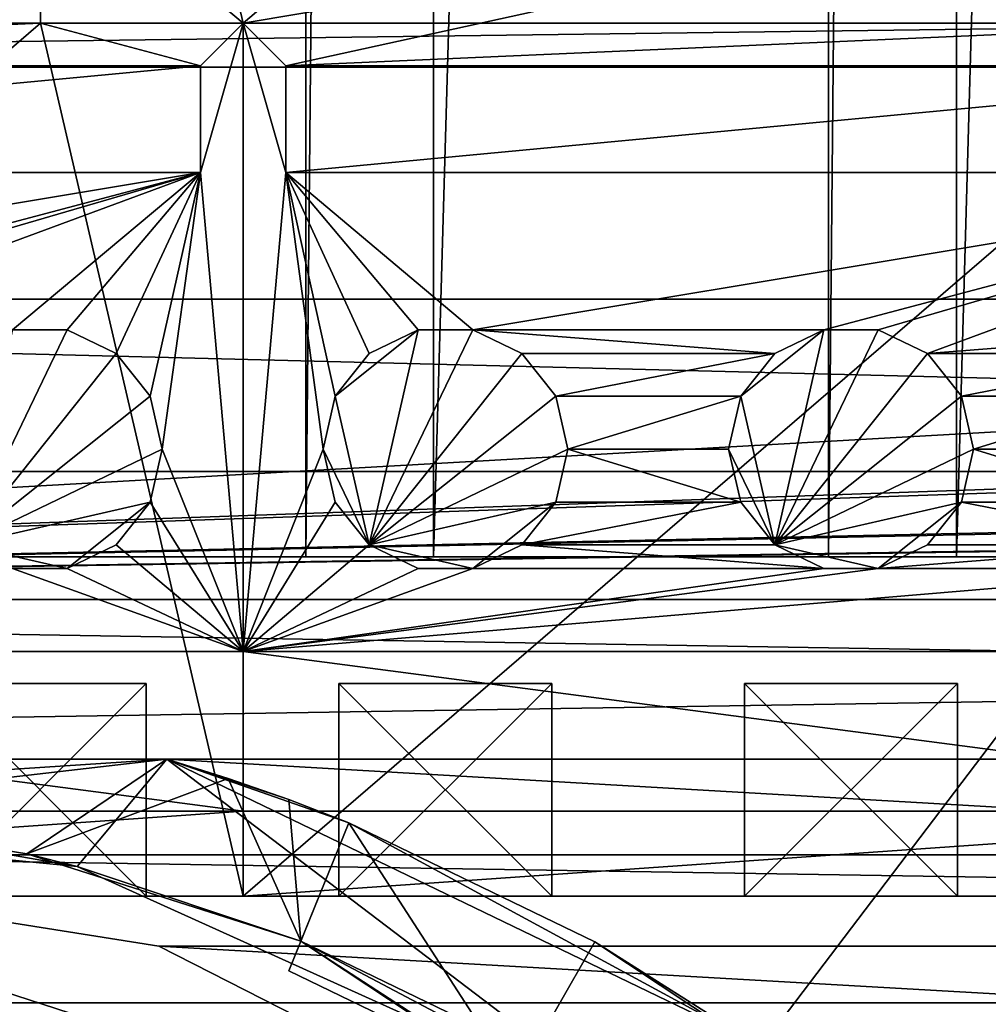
# Model space of a CAD drawing. Extents: x -3 to 104, y -79 to 161.
# Tile 34 of 203: x 25 to 34, y -4 to 5. Entities that reach past the tile are written whole.
import ezdxf

# ---------------------------------------------------------------- set-up
doc = ezdxf.new("R2010")
doc.units = 0
doc.header["$MEASUREMENT"] = 0

msp = doc.modelspace()

# ---------------------------------------------------------------- linework, layer by layer
for points in [[(27.440001, 130, -10.3), (23.73, 0, -10.3), (23.73, 130, -10.3)], [(27.440001, 0, -10.3), (23.73, 0, -10.3), (27.440001, 130, -10.3)], [(27.440001, 0, -71.599998), (27.440001, 130, -71.599998), (28.639999, 130, -71.599998)], [(28.639999, 0, -71.599998), (27.440001, 0, -71.599998), (28.639999, 130, -71.599998)], [(27.440001, 130, -71.599998), (27.440001, 0, -10.3), (27.440001, 130, -10.3)], [(27.440001, 0, -71.599998), (27.440001, 0, -10.3), (27.440001, 130, -71.599998)], [(32.349998, 130, -10.3), (28.639999, 0, -10.3), (28.639999, 130, -10.3)], [(32.349998, 0, -10.3), (28.639999, 0, -10.3), (32.349998, 130, -10.3)], [(28.639999, 130, -10.3), (28.639999, 0, -71.599998), (28.639999, 130, -71.599998)], [(28.639999, 0, -10.3), (28.639999, 0, -71.599998), (28.639999, 130, -10.3)], [(32.349998, 0, -71.599998), (32.349998, 130, -71.599998), (33.549999, 130, -71.599998)], [(33.549999, 0, -71.599998), (32.349998, 0, -71.599998), (33.549999, 130, -71.599998)], [(32.349998, 130, -71.599998), (32.349998, 0, -10.3), (32.349998, 130, -10.3)], [(32.349998, 0, -71.599998), (32.349998, 0, -10.3), (32.349998, 130, -71.599998)], [(37.259998, 130, -10.3), (33.549999, 0, -10.3), (33.549999, 130, -10.3)], [(37.259998, 0, -10.3), (33.549999, 0, -10.3), (37.259998, 130, -10.3)], [(33.549999, 130, -10.3), (33.549999, 0, -71.599998), (33.549999, 130, -71.599998)], [(33.549999, 0, -10.3), (33.549999, 0, -71.599998), (33.549999, 130, -10.3)], [(38.599998, 32, -74.699997), (38.599998, 0.8, -74.699997), (18.799999, 32, -74.699997)], [(38.599998, 0.8, -74.699997), (18.799999, 0.8, -74.699997), (18.799999, 32, -74.699997)], [(4.8316, 4.4876), (35.717602, 20.393299), (4.3599, 5.0791)], [(4.8316, 4.4876), (36.411301, 19.523399), (35.717602, 20.393299)], [(4.5864, -4.1887, 55.700001), (77.586403, -4.1887, 55.700001), (10.1631, 20.052, 55.700001)], [(77.586403, -4.1887, 54.099998), (4.5864, -4.1887, 54.099998), (10.1631, 20.052, 54.099998)], [(10.1631, 20.052, 55.700001), (77.586403, -4.1887, 55.700001), (72.509804, 20.052, 55.700001)], [(77.586403, -4.1887, 54.099998), (10.1631, 20.052, 54.099998), (72.509804, 20.052, 54.099998)], [(5, 3.75), (36.411301, 19.523399), (4.8316, 4.4876)], [(5, 3.75), (37.4137, 19.040701), (36.411301, 19.523399)], [(60.471001, 19.228001, 17.299999), (2.3, -43.349998, 17.299999), (15.471, 19.228001, 17.299999)], [(60.471001, 19.228001, 17.299999), (98.300003, -43.349998, 17.299999), (2.3, -43.349998, 17.299999)], [(4.3599, 2.4209), (38.526299, 19.040701), (4.8316, 3.0124)], [(4.3599, 2.4209), (96.240097, 2.4209), (38.526299, 19.040701)], [(4.8316, 3.0124), (37.4137, 19.040701), (5, 3.75)], [(4.8316, 3.0124), (38.526299, 19.040701), (37.4137, 19.040701)], [(2.3, -43.349998, 18.9), (45.495899, 13.5513, 18.9), (22.6359, 13.5513, 18.9)], [(34.91, -61.897999, 18.9), (45.495899, 13.5513, 18.9), (2.3, -43.349998, 18.9)], [(24.9464, 13.1113, 55.700001), (15.4214, 5.0113, 55.700001), (13.5164, 13.1113, 55.700001)], [(24.9464, 5.0113, 55.700001), (15.4214, 5.0113, 55.700001), (24.9464, 13.1113, 55.700001)], [(24.9464, 6.6113, 64.199997), (24.9464, 5.0113, 55.700001), (24.9464, 13.1113, 55.700001)], [(36.3764, 13.1113, 55.700001), (26.8514, 5.0113, 55.700001), (24.9464, 13.1113, 55.700001)], [(26.8514, 5.0113, 55.700001), (24.9464, 5.0113, 55.700001), (24.9464, 13.1113, 55.700001)], [(24.9464, 5.0113, 55.700001), (24.9464, 6.6113, 64.199997), (24.9464, 13.1113, 55.700001)], [(36.3764, 5.0113, 55.700001), (26.8514, 5.0113, 55.700001), (36.3764, 13.1113, 55.700001)], [(13.5164, 6.6113, 64.199997), (15.4214, 5.0113, 64.199997), (24.9464, 6.6113, 64.199997)], [(15.8214, 4.6113, 64.199997), (24.9464, 6.6113, 64.199997), (15.4214, 5.0113, 64.199997)], [(15.8214, 4.6113, 64.199997), (24.9464, 5.0113, 64.199997), (24.9464, 6.6113, 64.199997)], [(24.9464, 5.0113, 64.199997), (24.9464, 5.0113, 55.700001), (24.9464, 6.6113, 64.199997)], [(24.9464, 6.6113, 64.199997), (26.8514, 5.0113, 64.199997), (36.3764, 6.6113, 64.199997)], [(24.9464, 5.0113, 64.199997), (26.8514, 5.0113, 64.199997), (24.9464, 6.6113, 64.199997)], [(24.9464, 5.0113, 64.199997), (24.9464, 6.6113, 64.199997), (24.9464, 5.0113, 55.700001)], [(27.2514, 4.6113, 64.199997), (36.3764, 6.6113, 64.199997), (26.8514, 5.0113, 64.199997)], [(27.2514, 4.6113, 64.199997), (36.3764, 5.0113, 64.199997), (36.3764, 6.6113, 64.199997)], [(6.05, 4.6, -72.699997), (94.778397, 5.7481, -72.699997), (5.8216, 5.7481, -72.699997)], [(6.05, 4.6, -72.699997), (94.550003, 4.6, -72.699997), (94.778397, 5.7481, -72.699997)], [(26.8514, -3.1887, 55.700001), (15.4214, -3.1887, 55.700001), (24.9464, 5.0113, 55.700001)], [(24.9464, 5.0113, 55.700001), (15.4214, -3.1887, 55.700001), (15.4214, 5.0113, 55.700001)], [(15.8214, 4.6113, 64.199997), (26.451401, 4.6113, 64.199997), (24.9464, 5.0113, 64.199997)], [(24.9464, 5.0113, 64.199997), (26.451401, 4.6113, 64.199997), (26.8514, 5.0113, 64.199997)], [(26.8514, 5.0113, 55.700001), (26.8514, -3.1887, 55.700001), (24.9464, 5.0113, 55.700001)], [(24.9464, 5.0113, 55.700001), (24.9464, 5.0113, 64.199997), (26.8514, 5.0113, 55.700001)], [(26.8514, 5.0113, 55.700001), (24.9464, 5.0113, 64.199997), (26.8514, 5.0113, 64.199997)], [(24.9464, 5.0113, 64.199997), (24.9464, 5.0113, 55.700001), (26.8514, 5.0113, 64.199997)], [(26.8514, 5.0113, 64.199997), (24.9464, 5.0113, 55.700001), (26.8514, 5.0113, 55.700001)], [(26.451401, 3.6113, 64.199997), (26.8514, 5.0113, 64.199997), (26.451401, 4.6113, 64.199997)], [(26.8514, -0.8887, 64.199997), (26.8514, 5.0113, 64.199997), (26.451401, 3.6113, 64.199997)], [(26.8514, 5.0113, 64.199997), (26.8514, -2.3887, 60.200001), (26.8514, 5.0113, 55.700001)], [(26.8514, 5.0113, 55.700001), (26.8514, -2.3887, 60.200001), (26.8514, -3.1887, 55.700001)], [(26.8514, 5.0113, 64.199997), (26.8514, -0.8887, 64.199997), (26.8514, -2.3887, 60.200001)], [(27.2514, 3.6113, 64.199997), (27.2514, 4.6113, 64.199997), (26.8514, 5.0113, 64.199997)], [(26.8514, 5.0113, 64.199997), (26.8514, -0.8887, 64.199997), (27.2514, 3.6113, 64.199997)], [(26.8514, -3.1887, 55.700001), (26.8514, -2.3887, 60.200001), (26.8514, 5.0113, 55.700001)], [(26.8514, 5.0113, 55.700001), (26.8514, -2.3887, 60.200001), (26.8514, 5.0113, 64.199997)], [(26.8514, -2.3887, 60.200001), (26.8514, -0.8887, 64.199997), (26.8514, 5.0113, 64.199997)], [(38.281399, -3.1887, 55.700001), (26.8514, -3.1887, 55.700001), (36.3764, 5.0113, 55.700001)], [(36.3764, 5.0113, 55.700001), (26.8514, -3.1887, 55.700001), (26.8514, 5.0113, 55.700001)], [(27.2514, 4.6113, 64.199997), (37.881401, 4.6113, 64.199997), (36.3764, 5.0113, 64.199997)], [(6.05, -0.4, -72.699997), (94.550003, -0.4, -72.699997), (94.550003, 4.6, -72.699997)], [(6.05, -0.4, -72.699997), (94.550003, 4.6, -72.699997), (6.05, 4.6, -72.699997)], [(26.451401, 4.6113, 64.199997), (15.8214, 4.6113, 62.200001), (26.451401, 4.6113, 62.200001)], [(26.451401, 4.6113, 64.199997), (15.8214, 4.6113, 64.199997), (15.8214, 4.6113, 62.200001)], [(15.8214, 3.6113, 62.200001), (26.451401, 4.6113, 62.200001), (15.8214, 4.6113, 62.200001)], [(15.8214, 3.6113, 62.200001), (26.451401, 3.6113, 62.200001), (26.451401, 4.6113, 62.200001)], [(26.451401, 3.6113, 64.199997), (26.451401, 4.6113, 64.199997), (26.451401, 3.6113, 62.200001)], [(26.451401, 3.6113, 62.200001), (26.451401, 4.6113, 64.199997), (26.451401, 4.6113, 62.200001)], [(27.2514, 4.6113, 64.199997), (27.2514, 3.6113, 64.199997), (27.2514, 4.6113, 62.200001)], [(27.2514, 4.6113, 62.200001), (27.2514, 3.6113, 64.199997), (27.2514, 3.6113, 62.200001)], [(37.881401, 4.6113, 64.199997), (27.2514, 4.6113, 64.199997), (37.881401, 4.6113, 62.200001)], [(37.881401, 4.6113, 62.200001), (27.2514, 4.6113, 64.199997), (27.2514, 4.6113, 62.200001)], [(27.2514, 3.6113, 62.200001), (37.881401, 4.6113, 62.200001), (27.2514, 4.6113, 62.200001)], [(27.2514, 3.6113, 62.200001), (37.881401, 3.6113, 62.200001), (37.881401, 4.6113, 62.200001)], [(26.451401, 3.6113, 64.199997), (15.8214, 3.6113, 64.199997), (17.577299, 2.1325, 64.199997)], [(15.8214, 3.6113, 64.199997), (26.451401, 3.6113, 62.200001), (15.8214, 3.6113, 62.200001)], [(15.8214, 3.6113, 64.199997), (26.451401, 3.6113, 64.199997), (26.451401, 3.6113, 62.200001)], [(26.451401, 3.6113, 64.199997), (17.577299, 2.1325, 64.199997), (20.8755, 2.1325, 64.199997)], [(26.451401, 3.6113, 64.199997), (20.8755, 2.1325, 64.199997), (21.3873, 2.1325, 64.199997)], [(26.451401, 3.6113, 64.199997), (21.3873, 2.1325, 64.199997), (21.848499, 1.9104, 64.199997)], [(26.451401, 3.6113, 64.199997), (21.848499, 1.9104, 64.199997), (24.685499, 2.1325, 64.199997)], [(26.451401, 3.6113, 64.199997), (24.685499, 2.1325, 64.199997), (25.1973, 2.1325, 64.199997)], [(25.1973, 2.1325, 64.199997), (25.658501, 1.9104, 64.199997), (26.451401, 3.6113, 64.199997)], [(25.9776, 1.5103, 64.199997), (26.451401, 3.6113, 64.199997), (25.658501, 1.9104, 64.199997)], [(26.0914, 1.0113, 64.199997), (26.451401, 3.6113, 64.199997), (25.9776, 1.5103, 64.199997)], [(26.8514, -0.8887, 64.199997), (26.451401, 3.6113, 64.199997), (26.0914, 1.0113, 64.199997)], [(27.2514, 3.6113, 64.199997), (26.8514, -0.8887, 64.199997), (27.6014, 1.0113, 64.199997)], [(28.495501, 2.1325, 64.199997), (29.007299, 2.1325, 64.199997), (27.2514, 3.6113, 64.199997)], [(28.034401, 1.9104, 64.199997), (28.495501, 2.1325, 64.199997), (27.2514, 3.6113, 64.199997)], [(27.7153, 1.5103, 64.199997), (28.034401, 1.9104, 64.199997), (27.2514, 3.6113, 64.199997)], [(27.6014, 1.0113, 64.199997), (27.7153, 1.5103, 64.199997), (27.2514, 3.6113, 64.199997)], [(37.881401, 3.6113, 64.199997), (27.2514, 3.6113, 64.199997), (29.007299, 2.1325, 64.199997)], [(27.2514, 3.6113, 64.199997), (37.881401, 3.6113, 64.199997), (27.2514, 3.6113, 62.200001)], [(27.2514, 3.6113, 62.200001), (37.881401, 3.6113, 64.199997), (37.881401, 3.6113, 62.200001)], [(37.881401, 3.6113, 64.199997), (29.007299, 2.1325, 64.199997), (32.3055, 2.1325, 64.199997)], [(37.881401, 3.6113, 64.199997), (32.3055, 2.1325, 64.199997), (32.817299, 2.1325, 64.199997)], [(37.881401, 3.6113, 64.199997), (32.817299, 2.1325, 64.199997), (33.2785, 1.9104, 64.199997)], [(37.881401, 3.6113, 64.199997), (33.2785, 1.9104, 64.199997), (36.115501, 2.1325, 64.199997)], [(0, 0), (100.599998, 0), (4.3599, 2.4209)], [(4.3599, 2.4209), (100.599998, 0), (96.240097, 2.4209)], [(24.2244, 0.1122, 62.200001), (25.658501, 1.9104, 62.200001), (25.1973, 2.1325, 62.200001)], [(24.2244, 0.1122, 62.200001), (25.1973, 2.1325, 62.200001), (24.685499, 2.1325, 62.200001)], [(25.1973, 2.1325, 62.200001), (24.685499, 2.1325, 64.199997), (24.685499, 2.1325, 62.200001)], [(25.1973, 2.1325, 64.199997), (24.685499, 2.1325, 64.199997), (25.1973, 2.1325, 62.200001)], [(25.658501, 1.9104, 62.200001), (25.1973, 2.1325, 64.199997), (25.1973, 2.1325, 62.200001)], [(25.658501, 1.9104, 64.199997), (25.1973, 2.1325, 64.199997), (25.658501, 1.9104, 62.200001)], [(27.7153, 1.5103, 62.200001), (28.495501, 2.1325, 62.200001), (28.034401, 1.9104, 62.200001)], [(28.034401, 0.1122, 62.200001), (28.495501, 2.1325, 62.200001), (27.7153, 1.5103, 62.200001)], [(28.034401, 0.1122, 62.200001), (29.4685, 1.9104, 62.200001), (29.007299, 2.1325, 62.200001)], [(28.034401, 0.1122, 62.200001), (29.007299, 2.1325, 62.200001), (28.495501, 2.1325, 62.200001)], [(28.495501, 2.1325, 62.200001), (28.034401, 1.9104, 64.199997), (28.034401, 1.9104, 62.200001)], [(28.495501, 2.1325, 64.199997), (28.034401, 1.9104, 64.199997), (28.495501, 2.1325, 62.200001)], [(29.007299, 2.1325, 62.200001), (28.495501, 2.1325, 64.199997), (28.495501, 2.1325, 62.200001)], [(29.007299, 2.1325, 64.199997), (28.495501, 2.1325, 64.199997), (29.007299, 2.1325, 62.200001)], [(29.007299, 2.1325, 64.199997), (31.8444, 1.9104, 64.199997), (32.3055, 2.1325, 64.199997)], [(29.007299, 2.1325, 64.199997), (29.4685, 1.9104, 64.199997), (31.8444, 1.9104, 64.199997)], [(29.4685, 1.9104, 62.200001), (29.007299, 2.1325, 64.199997), (29.007299, 2.1325, 62.200001)], [(29.4685, 1.9104, 64.199997), (29.007299, 2.1325, 64.199997), (29.4685, 1.9104, 62.200001)], [(31.525299, 1.5103, 62.200001), (32.3055, 2.1325, 62.200001), (31.8444, 1.9104, 62.200001)], [(31.8444, 0.1122, 62.200001), (32.3055, 2.1325, 62.200001), (31.525299, 1.5103, 62.200001)], [(31.8444, 0.1122, 62.200001), (33.2785, 1.9104, 62.200001), (32.817299, 2.1325, 62.200001)], [(31.8444, 0.1122, 62.200001), (32.817299, 2.1325, 62.200001), (32.3055, 2.1325, 62.200001)], [(32.3055, 2.1325, 62.200001), (31.8444, 1.9104, 64.199997), (31.8444, 1.9104, 62.200001)], [(32.3055, 2.1325, 64.199997), (31.8444, 1.9104, 64.199997), (32.3055, 2.1325, 62.200001)], [(32.817299, 2.1325, 62.200001), (32.3055, 2.1325, 64.199997), (32.3055, 2.1325, 62.200001)], [(32.817299, 2.1325, 64.199997), (32.3055, 2.1325, 64.199997), (32.817299, 2.1325, 62.200001)], [(33.2785, 1.9104, 62.200001), (32.817299, 2.1325, 64.199997), (32.817299, 2.1325, 62.200001)], [(33.2785, 1.9104, 64.199997), (32.817299, 2.1325, 64.199997), (33.2785, 1.9104, 62.200001)], [(36.115501, 2.1325, 64.199997), (33.2785, 1.9104, 64.199997), (35.6544, 1.9104, 64.199997)], [(24.2244, 0.1122, 62.200001), (25.9776, 1.5103, 62.200001), (25.658501, 1.9104, 62.200001)], [(25.9776, 1.5103, 62.200001), (25.658501, 1.9104, 64.199997), (25.658501, 1.9104, 62.200001)], [(25.9776, 1.5103, 64.199997), (25.658501, 1.9104, 64.199997), (25.9776, 1.5103, 62.200001)], [(28.034401, 1.9104, 62.200001), (27.7153, 1.5103, 64.199997), (27.7153, 1.5103, 62.200001)], [(28.034401, 1.9104, 64.199997), (27.7153, 1.5103, 64.199997), (28.034401, 1.9104, 62.200001)], [(28.034401, 0.1122, 62.200001), (29.7876, 1.5103, 62.200001), (29.4685, 1.9104, 62.200001)], [(29.7876, 1.5103, 64.199997), (31.8444, 1.9104, 64.199997), (29.4685, 1.9104, 64.199997)], [(29.7876, 1.5103, 62.200001), (29.4685, 1.9104, 64.199997), (29.4685, 1.9104, 62.200001)], [(29.7876, 1.5103, 64.199997), (29.4685, 1.9104, 64.199997), (29.7876, 1.5103, 62.200001)], [(29.7876, 1.5103, 64.199997), (31.525299, 1.5103, 64.199997), (31.8444, 1.9104, 64.199997)], [(31.8444, 1.9104, 62.200001), (31.525299, 1.5103, 64.199997), (31.525299, 1.5103, 62.200001)], [(31.8444, 1.9104, 64.199997), (31.525299, 1.5103, 64.199997), (31.8444, 1.9104, 62.200001)], [(31.8444, 0.1122, 62.200001), (33.597599, 1.5103, 62.200001), (33.2785, 1.9104, 62.200001)], [(33.597599, 1.5103, 64.199997), (35.6544, 1.9104, 64.199997), (33.2785, 1.9104, 64.199997)], [(33.597599, 1.5103, 62.200001), (33.2785, 1.9104, 64.199997), (33.2785, 1.9104, 62.200001)], [(33.597599, 1.5103, 64.199997), (33.2785, 1.9104, 64.199997), (33.597599, 1.5103, 62.200001)], [(33.597599, 1.5103, 64.199997), (35.3353, 1.5103, 64.199997), (35.6544, 1.9104, 64.199997)], [(24.2244, 0.1122, 62.200001), (26.0914, 1.0113, 62.200001), (25.9776, 1.5103, 62.200001)], [(26.0914, 1.0113, 62.200001), (25.9776, 1.5103, 64.199997), (25.9776, 1.5103, 62.200001)], [(26.0914, 1.0113, 64.199997), (25.9776, 1.5103, 64.199997), (26.0914, 1.0113, 62.200001)], [(28.034401, 0.1122, 62.200001), (27.7153, 1.5103, 62.200001), (27.6014, 1.0113, 62.200001)], [(27.7153, 1.5103, 62.200001), (27.6014, 1.0113, 64.199997), (27.6014, 1.0113, 62.200001)], [(27.7153, 1.5103, 64.199997), (27.6014, 1.0113, 64.199997), (27.7153, 1.5103, 62.200001)], [(28.034401, 0.1122, 62.200001), (29.9014, 1.0113, 62.200001), (29.7876, 1.5103, 62.200001)], [(29.9014, 1.0113, 64.199997), (31.525299, 1.5103, 64.199997), (29.7876, 1.5103, 64.199997)], [(29.9014, 1.0113, 62.200001), (29.7876, 1.5103, 64.199997), (29.7876, 1.5103, 62.200001)], [(29.9014, 1.0113, 64.199997), (29.7876, 1.5103, 64.199997), (29.9014, 1.0113, 62.200001)], [(29.9014, 1.0113, 64.199997), (31.4114, 1.0113, 64.199997), (31.525299, 1.5103, 64.199997)], [(31.8444, 0.1122, 62.200001), (31.525299, 1.5103, 62.200001), (31.4114, 1.0113, 62.200001)], [(31.525299, 1.5103, 62.200001), (31.4114, 1.0113, 64.199997), (31.4114, 1.0113, 62.200001)], [(31.525299, 1.5103, 64.199997), (31.4114, 1.0113, 64.199997), (31.525299, 1.5103, 62.200001)], [(31.8444, 0.1122, 62.200001), (33.711399, 1.0113, 62.200001), (33.597599, 1.5103, 62.200001)], [(33.711399, 1.0113, 64.199997), (35.3353, 1.5103, 64.199997), (33.597599, 1.5103, 64.199997)], [(33.711399, 1.0113, 62.200001), (33.597599, 1.5103, 64.199997), (33.597599, 1.5103, 62.200001)], [(33.711399, 1.0113, 64.199997), (33.597599, 1.5103, 64.199997), (33.711399, 1.0113, 62.200001)], [(33.711399, 1.0113, 64.199997), (35.221401, 1.0113, 64.199997), (35.3353, 1.5103, 64.199997)], [(24.2244, 0.1122, 62.200001), (25.9776, 0.5123, 62.200001), (26.0914, 1.0113, 62.200001)], [(26.8514, -0.8887, 64.199997), (26.0914, 1.0113, 64.199997), (25.9776, 0.5123, 64.199997)], [(25.9776, 0.5123, 62.200001), (26.0914, 1.0113, 64.199997), (26.0914, 1.0113, 62.200001)], [(25.9776, 0.5123, 64.199997), (26.0914, 1.0113, 64.199997), (25.9776, 0.5123, 62.200001)], [(26.8514, -0.8887, 64.199997), (27.7153, 0.5123, 64.199997), (27.6014, 1.0113, 64.199997)], [(27.6014, 1.0113, 62.200001), (27.7153, 0.5123, 64.199997), (27.7153, 0.5123, 62.200001)], [(27.6014, 1.0113, 64.199997), (27.7153, 0.5123, 64.199997), (27.6014, 1.0113, 62.200001)], [(28.034401, 0.1122, 62.200001), (27.6014, 1.0113, 62.200001), (27.7153, 0.5123, 62.200001)], [(28.034401, 0.1122, 62.200001), (29.7876, 0.5123, 62.200001), (29.9014, 1.0113, 62.200001)], [(29.7876, 0.5123, 64.199997), (31.525299, 0.5123, 64.199997), (29.9014, 1.0113, 64.199997)], [(29.7876, 0.5123, 62.200001), (29.9014, 1.0113, 64.199997), (29.9014, 1.0113, 62.200001)], [(29.7876, 0.5123, 64.199997), (29.9014, 1.0113, 64.199997), (29.7876, 0.5123, 62.200001)], [(29.9014, 1.0113, 64.199997), (31.525299, 0.5123, 64.199997), (31.4114, 1.0113, 64.199997)], [(31.4114, 1.0113, 62.200001), (31.525299, 0.5123, 64.199997), (31.525299, 0.5123, 62.200001)], [(31.4114, 1.0113, 64.199997), (31.525299, 0.5123, 64.199997), (31.4114, 1.0113, 62.200001)], [(31.8444, 0.1122, 62.200001), (31.4114, 1.0113, 62.200001), (31.525299, 0.5123, 62.200001)], [(31.8444, 0.1122, 62.200001), (33.597599, 0.5123, 62.200001), (33.711399, 1.0113, 62.200001)], [(33.597599, 0.5123, 64.199997), (35.3353, 0.5123, 64.199997), (33.711399, 1.0113, 64.199997)], [(33.597599, 0.5123, 62.200001), (33.711399, 1.0113, 64.199997), (33.711399, 1.0113, 62.200001)], [(33.597599, 0.5123, 64.199997), (33.711399, 1.0113, 64.199997), (33.597599, 0.5123, 62.200001)], [(33.711399, 1.0113, 64.199997), (35.3353, 0.5123, 64.199997), (35.221401, 1.0113, 64.199997)], [(96.050003, -0.4, -76.900002), (4.55, -0.4, -76.900002), (83, 0.8, -76.900002)], [(83, 0.8, -76.900002), (4.55, -0.4, -76.900002), (81.800003, 0.8, -76.900002)], [(81.800003, 0.8, -76.900002), (4.55, -0.4, -76.900002), (62, 0.8, -76.900002)], [(62, 0.8, -76.900002), (4.55, -0.4, -76.900002), (60.799999, 0.8, -76.900002)], [(60.799999, 0.8, -76.900002), (4.55, -0.4, -76.900002), (39.799999, 0.8, -76.900002)], [(39.799999, 0.8, -76.900002), (4.55, -0.4, -76.900002), (38.599998, 0.8, -76.900002)], [(38.599998, 0.8, -76.900002), (4.55, -0.4, -76.900002), (18.799999, 0.8, -76.900002)], [(38.599998, 0.8, -76.900002), (18.799999, 0.8, -76.900002), (38.599998, 0.8, -74.699997)], [(38.599998, 0.8, -74.699997), (18.799999, 0.8, -76.900002), (18.799999, 0.8, -74.699997)], [(24.2244, 0.1122, 62.200001), (25.1973, -0.1099, 62.200001), (25.9776, 0.5123, 62.200001)], [(25.1973, -0.1099, 62.200001), (25.658501, 0.1122, 62.200001), (25.9776, 0.5123, 62.200001)], [(25.658501, 0.1122, 64.199997), (26.8514, -0.8887, 64.199997), (25.9776, 0.5123, 64.199997)], [(25.658501, 0.1122, 62.200001), (25.9776, 0.5123, 64.199997), (25.9776, 0.5123, 62.200001)], [(25.658501, 0.1122, 64.199997), (25.9776, 0.5123, 64.199997), (25.658501, 0.1122, 62.200001)], [(26.8514, -0.8887, 64.199997), (28.034401, 0.1122, 64.199997), (27.7153, 0.5123, 64.199997)], [(27.7153, 0.5123, 62.200001), (28.034401, 0.1122, 64.199997), (28.034401, 0.1122, 62.200001)], [(27.7153, 0.5123, 64.199997), (28.034401, 0.1122, 64.199997), (27.7153, 0.5123, 62.200001)], [(28.034401, 0.1122, 62.200001), (29.007299, -0.1099, 62.200001), (29.7876, 0.5123, 62.200001)], [(29.007299, -0.1099, 62.200001), (29.4685, 0.1122, 62.200001), (29.7876, 0.5123, 62.200001)], [(29.4685, 0.1122, 64.199997), (31.8444, 0.1122, 64.199997), (31.525299, 0.5123, 64.199997)], [(29.4685, 0.1122, 64.199997), (31.525299, 0.5123, 64.199997), (29.7876, 0.5123, 64.199997)], [(29.4685, 0.1122, 62.200001), (29.7876, 0.5123, 64.199997), (29.7876, 0.5123, 62.200001)], [(29.4685, 0.1122, 64.199997), (29.7876, 0.5123, 64.199997), (29.4685, 0.1122, 62.200001)], [(31.525299, 0.5123, 62.200001), (31.8444, 0.1122, 64.199997), (31.8444, 0.1122, 62.200001)], [(31.525299, 0.5123, 64.199997), (31.8444, 0.1122, 64.199997), (31.525299, 0.5123, 62.200001)], [(31.8444, 0.1122, 62.200001), (32.817299, -0.1099, 62.200001), (33.597599, 0.5123, 62.200001)], [(32.817299, -0.1099, 62.200001), (33.2785, 0.1122, 62.200001), (33.597599, 0.5123, 62.200001)], [(33.2785, 0.1122, 64.199997), (35.6544, 0.1122, 64.199997), (33.597599, 0.5123, 64.199997)], [(33.2785, 0.1122, 62.200001), (33.597599, 0.5123, 64.199997), (33.597599, 0.5123, 62.200001)], [(33.2785, 0.1122, 64.199997), (33.597599, 0.5123, 64.199997), (33.2785, 0.1122, 62.200001)], [(33.597599, 0.5123, 64.199997), (35.6544, 0.1122, 64.199997), (35.3353, 0.5123, 64.199997)], [(24.2244, 0.1122, 62.200001), (24.685499, -0.1099, 62.200001), (25.1973, -0.1099, 62.200001)], [(25.1973, -0.1099, 64.199997), (26.8514, -0.8887, 64.199997), (25.658501, 0.1122, 64.199997)], [(25.1973, -0.1099, 62.200001), (25.658501, 0.1122, 64.199997), (25.658501, 0.1122, 62.200001)], [(25.1973, -0.1099, 64.199997), (25.658501, 0.1122, 64.199997), (25.1973, -0.1099, 62.200001)], [(26.8514, -0.8887, 64.199997), (28.495501, -0.1099, 64.199997), (28.034401, 0.1122, 64.199997)], [(28.034401, 0.1122, 62.200001), (28.495501, -0.1099, 64.199997), (28.495501, -0.1099, 62.200001)], [(28.034401, 0.1122, 64.199997), (28.495501, -0.1099, 64.199997), (28.034401, 0.1122, 62.200001)], [(28.034401, 0.1122, 62.200001), (28.495501, -0.1099, 62.200001), (29.007299, -0.1099, 62.200001)], [(29.007299, -0.1099, 64.199997), (32.3055, -0.1099, 64.199997), (29.4685, 0.1122, 64.199997)], [(29.007299, -0.1099, 62.200001), (29.4685, 0.1122, 64.199997), (29.4685, 0.1122, 62.200001)], [(29.007299, -0.1099, 64.199997), (29.4685, 0.1122, 64.199997), (29.007299, -0.1099, 62.200001)], [(29.4685, 0.1122, 64.199997), (32.3055, -0.1099, 64.199997), (31.8444, 0.1122, 64.199997)], [(31.8444, 0.1122, 62.200001), (32.3055, -0.1099, 64.199997), (32.3055, -0.1099, 62.200001)], [(31.8444, 0.1122, 64.199997), (32.3055, -0.1099, 64.199997), (31.8444, 0.1122, 62.200001)], [(31.8444, 0.1122, 62.200001), (32.3055, -0.1099, 62.200001), (32.817299, -0.1099, 62.200001)], [(32.817299, -0.1099, 64.199997), (35.6544, 0.1122, 64.199997), (33.2785, 0.1122, 64.199997)], [(32.817299, -0.1099, 64.199997), (36.115501, -0.1099, 64.199997), (35.6544, 0.1122, 64.199997)], [(32.817299, -0.1099, 62.200001), (33.2785, 0.1122, 64.199997), (33.2785, 0.1122, 62.200001)], [(32.817299, -0.1099, 64.199997), (33.2785, 0.1122, 64.199997), (32.817299, -0.1099, 62.200001)], [(100.599998, 0), (0, 0), (51.990002, 0, -10.3)], [(48.279999, 0, -10.3), (0, 0), (47.080002, 0, -10.3)], [(51.990002, 0, -10.3), (0, 0), (48.279999, 0, -10.3)], [(47.080002, 0, -10.3), (0, 0), (43.369999, 0, -10.3)], [(43.369999, 0, -10.3), (0, 0), (7.8, 0, -3.5)], [(43.369999, 0, -10.3), (7.8, 0, -3.5), (42.169998, 0, -10.3)], [(38.459999, 0, -10.3), (7.8, 0, -3.5), (37.259998, 0, -10.3)], [(42.169998, 0, -10.3), (7.8, 0, -3.5), (38.459999, 0, -10.3)], [(33.549999, 0, -10.3), (7.8, 0, -3.5), (32.349998, 0, -10.3)], [(37.259998, 0, -10.3), (7.8, 0, -3.5), (33.549999, 0, -10.3)], [(32.349998, 0, -10.3), (7.8, 0, -3.5), (28.639999, 0, -10.3)], [(28.639999, 0, -10.3), (7.8, 0, -3.5), (27.440001, 0, -10.3)], [(27.440001, 0, -10.3), (7.8, 0, -3.5), (23.73, 0, -10.3)], [(28.639999, 0, -10.3), (27.440001, 0, -71.599998), (28.639999, 0, -71.599998)], [(27.440001, 0, -10.3), (27.440001, 0, -71.599998), (28.639999, 0, -10.3)], [(32.349998, 0, -10.3), (33.549999, 0, -71.599998), (33.549999, 0, -10.3)], [(32.349998, 0, -10.3), (32.349998, 0, -71.599998), (33.549999, 0, -71.599998)], [(15.4214, -0.8887, 64.199997), (26.8514, -0.8887, 64.199997), (24.685499, -0.1099, 64.199997)], [(24.685499, -0.1099, 64.199997), (26.8514, -0.8887, 64.199997), (25.1973, -0.1099, 64.199997)], [(24.685499, -0.1099, 62.200001), (25.1973, -0.1099, 64.199997), (25.1973, -0.1099, 62.200001)], [(24.685499, -0.1099, 64.199997), (25.1973, -0.1099, 64.199997), (24.685499, -0.1099, 62.200001)], [(26.8514, -0.8887, 64.199997), (29.007299, -0.1099, 64.199997), (28.495501, -0.1099, 64.199997)], [(26.8514, -0.8887, 64.199997), (38.281399, -0.8887, 64.199997), (36.115501, -0.1099, 64.199997)], [(26.8514, -0.8887, 64.199997), (36.115501, -0.1099, 64.199997), (32.817299, -0.1099, 64.199997)], [(26.8514, -0.8887, 64.199997), (32.817299, -0.1099, 64.199997), (32.3055, -0.1099, 64.199997)], [(26.8514, -0.8887, 64.199997), (32.3055, -0.1099, 64.199997), (29.007299, -0.1099, 64.199997)], [(28.495501, -0.1099, 62.200001), (29.007299, -0.1099, 64.199997), (29.007299, -0.1099, 62.200001)], [(28.495501, -0.1099, 64.199997), (29.007299, -0.1099, 64.199997), (28.495501, -0.1099, 62.200001)], [(32.3055, -0.1099, 62.200001), (32.817299, -0.1099, 64.199997), (32.817299, -0.1099, 62.200001)], [(32.3055, -0.1099, 64.199997), (32.817299, -0.1099, 64.199997), (32.3055, -0.1099, 62.200001)], [(100.849998, -1.9, -6.2), (-0.25, -1.9, -6.2), (94.550003, -0.4, -6.2)], [(94.550003, -0.4, -6.2), (-0.25, -1.9, -6.2), (6.05, -0.4, -6.2)], [(6.05, -0.4, -72.699997), (4.55, -0.4, -76.900002), (96.050003, -0.4, -76.900002)], [(6.05, -0.4, -3.5), (4.8, -0.4, 6.8), (95.800003, -0.4, 6.8)], [(4.8, -0.4, 6.8), (95.800003, -1.9, 6.8), (95.800003, -0.4, 6.8)], [(4.8, -1.9, 6.8), (95.800003, -1.9, 6.8), (4.8, -0.4, 6.8)], [(94.550003, -0.4, -72.699997), (6.05, -0.4, -72.699997), (96.050003, -0.4, -76.900002)], [(6.05, -0.4, -3.5), (95.800003, -0.4, 6.8), (94.550003, -0.4, -3.5)], [(6.05, -0.4, -6.2), (94.550003, -0.4, -3.5), (94.550003, -0.4, -6.2)], [(6.05, -0.4, -6.2), (6.05, -0.4, -3.5), (94.550003, -0.4, -3.5)], [(15.4214, -0.8887, 64.199997), (26.8514, -2.3887, 60.200001), (26.8514, -0.8887, 64.199997)], [(15.4214, -2.3887, 60.200001), (26.8514, -2.3887, 60.200001), (15.4214, -0.8887, 64.199997)], [(26.8514, -0.8887, 64.199997), (38.281399, -2.3887, 60.200001), (38.281399, -0.8887, 64.199997)], [(26.8514, -2.3887, 60.200001), (38.281399, -2.3887, 60.200001), (26.8514, -0.8887, 64.199997)], [(23.941401, -3.1887, 56.700001), (25.941401, -3.1887, 56.700001), (23.941401, -1.1887, 56.700001)], [(23.941401, -1.1887, 56.700001), (25.941401, -3.1887, 56.700001), (25.941401, -1.1887, 56.700001)], [(25.941401, -3.1887, 58.700001), (23.941401, -3.1887, 58.700001), (25.941401, -1.1887, 58.700001)], [(25.941401, -1.1887, 58.700001), (23.941401, -3.1887, 58.700001), (23.941401, -1.1887, 58.700001)], [(23.941401, -1.1887, 58.700001), (23.941401, -1.1887, 56.700001), (25.941401, -1.1887, 56.700001)], [(23.941401, -1.1887, 58.700001), (25.941401, -1.1887, 56.700001), (25.941401, -1.1887, 58.700001)], [(25.941401, -3.1887, 56.700001), (25.941401, -3.1887, 58.700001), (25.941401, -1.1887, 56.700001)], [(25.941401, -1.1887, 56.700001), (25.941401, -3.1887, 58.700001), (25.941401, -1.1887, 58.700001)], [(27.7514, -3.1887, 56.700001), (29.7514, -3.1887, 56.700001), (27.7514, -1.1887, 56.700001)], [(27.7514, -1.1887, 56.700001), (29.7514, -3.1887, 56.700001), (29.7514, -1.1887, 56.700001)], [(27.7514, -3.1887, 58.700001), (27.7514, -3.1887, 56.700001), (27.7514, -1.1887, 58.700001)], [(27.7514, -1.1887, 58.700001), (27.7514, -3.1887, 56.700001), (27.7514, -1.1887, 56.700001)], [(29.7514, -3.1887, 58.700001), (27.7514, -3.1887, 58.700001), (29.7514, -1.1887, 58.700001)], [(29.7514, -1.1887, 58.700001), (27.7514, -3.1887, 58.700001), (27.7514, -1.1887, 58.700001)], [(27.7514, -1.1887, 58.700001), (27.7514, -1.1887, 56.700001), (29.7514, -1.1887, 56.700001)], [(27.7514, -1.1887, 58.700001), (29.7514, -1.1887, 56.700001), (29.7514, -1.1887, 58.700001)], [(29.7514, -3.1887, 56.700001), (29.7514, -3.1887, 58.700001), (29.7514, -1.1887, 56.700001)], [(29.7514, -1.1887, 56.700001), (29.7514, -3.1887, 58.700001), (29.7514, -1.1887, 58.700001)], [(31.561399, -3.1887, 56.700001), (33.561401, -3.1887, 56.700001), (31.561399, -1.1887, 56.700001)], [(31.561399, -1.1887, 56.700001), (33.561401, -3.1887, 56.700001), (33.561401, -1.1887, 56.700001)], [(31.561399, -3.1887, 58.700001), (31.561399, -3.1887, 56.700001), (31.561399, -1.1887, 58.700001)], [(31.561399, -1.1887, 58.700001), (31.561399, -3.1887, 56.700001), (31.561399, -1.1887, 56.700001)], [(33.561401, -3.1887, 58.700001), (31.561399, -3.1887, 58.700001), (33.561401, -1.1887, 58.700001)], [(33.561401, -1.1887, 58.700001), (31.561399, -3.1887, 58.700001), (31.561399, -1.1887, 58.700001)], [(31.561399, -1.1887, 58.700001), (31.561399, -1.1887, 56.700001), (33.561401, -1.1887, 56.700001)], [(31.561399, -1.1887, 58.700001), (33.561401, -1.1887, 56.700001), (33.561401, -1.1887, 58.700001)], [(33.561401, -3.1887, 56.700001), (33.561401, -3.1887, 58.700001), (33.561401, -1.1887, 56.700001)], [(33.561401, -1.1887, 56.700001), (33.561401, -3.1887, 58.700001), (33.561401, -1.1887, 58.700001)], [(-0.25, -1.9, -6.2), (26.134501, -1.9, -1.6), (15.1655, -1.9, -1.6)], [(-0.25, -1.9, -6.2), (100.849998, -1.9, -6.2), (74.4655, -1.9, -1.6)], [(-0.25, -1.9, -6.2), (74.4655, -1.9, -1.6), (26.134501, -1.9, -1.6)], [(95.800003, -1.9, 6.8), (4.8, -1.9, 6.8), (15.1655, -1.9, 5.3)], [(95.800003, -1.9, 6.8), (15.1655, -1.9, 5.3), (26.134501, -1.9, 5.3)], [(19.449699, -2.3401, 5.3), (26.134501, -1.9, 5.3), (15.1655, -1.9, 5.3)], [(15.1655, -1.9, -1.6), (26.134501, -1.9, -1.6), (19.449699, -2.3401, -1.6)], [(19.449699, -2.3401, 5.3), (25.290899, -2.9086, 5.3), (26.134501, -1.9, 5.3)], [(19.449699, -2.3401, -1.6), (26.134501, -1.9, -1.6), (22.1513, -2.3627, -1.6)], [(22.1513, -2.3627, -1.6), (26.134501, -1.9, -1.6), (24.819099, -2.7895, -1.6)], [(26.134501, -1.9, -1.6), (26.709999, -2.0814, -1.6), (24.819099, -2.7895, -1.6)], [(25.290899, -2.9086, 5.3), (30.6387, -5.3258, 5.3), (26.134501, -1.9, 5.3)], [(26.134501, -1.9, 5.3), (74.4655, -1.9, 2.8), (74.4655, -1.9, 5.3)], [(26.134501, -1.9, 2.8), (74.4655, -1.9, 2.8), (26.134501, -1.9, 5.3)], [(95.800003, -1.9, 6.8), (26.134501, -1.9, 5.3), (74.4655, -1.9, 5.3)], [(31.6485, -4.5624, 2.8), (74.4655, -1.9, 2.8), (26.134501, -1.9, 2.8)], [(69.201103, -4.3909, 1), (31.6485, -4.5624, 1), (26.134501, -1.9, 1)], [(74.4655, -1.9, 1), (69.201103, -4.3909, 1), (26.134501, -1.9, 1)], [(30.6387, -5.3258, 5.3), (31.6485, -4.5624, 5.3), (26.134501, -1.9, 5.3)], [(31.6485, -4.5624, 5.3), (31.6485, -4.5624, 2.8), (26.134501, -1.9, 2.8)], [(26.134501, -1.9, 5.3), (31.6485, -4.5624, 5.3), (26.134501, -1.9, 2.8)], [(26.709999, -2.0814, -1.6), (26.134501, -1.9, -1.6), (26.134501, -1.9, 1)], [(27.279499, -2.2809, -1.6), (26.709999, -2.0814, -1.6), (26.134501, -1.9, 1)], [(27.8424, -2.4981, -1.6), (27.279499, -2.2809, -1.6), (26.134501, -1.9, 1)], [(31.6485, -4.5624, 1), (27.8424, -2.4981, -1.6), (26.134501, -1.9, 1)], [(26.134501, -1.9, -1.6), (74.4655, -1.9, -1.6), (74.4655, -1.9, 1)], [(26.134501, -1.9, -1.6), (74.4655, -1.9, 1), (26.134501, -1.9, 1)], [(68.9515, -4.5624, 2.8), (74.4655, -1.9, 2.8), (31.6485, -4.5624, 2.8)], [(24.819099, -2.7895, -1.6), (26.709999, -2.0814, -1.6), (27.3929, -3.6107, -1.6)], [(26.709999, -2.0814, -1.6), (27.279499, -2.2809, -1.6), (27.3929, -3.6107, -1.6)], [(27.279499, -2.2809, -1.6), (27.8424, -2.4981, -1.6), (27.3929, -3.6107, -1.6)], [(26.8514, -2.3887, 60.200001), (15.4214, -2.3887, 60.200001), (15.4214, -3.1887, 60.200001)], [(26.8514, -2.3887, 60.200001), (15.4214, -3.1887, 60.200001), (26.8514, -3.1887, 60.200001)], [(19.449699, -2.3401, 5.3), (22.1513, -2.3627, -1.6), (25.290899, -2.9086, 5.3)], [(22.1513, -2.3627, -1.6), (24.819099, -2.7895, -1.6), (25.290899, -2.9086, 5.3)], [(26.8514, -2.3887, 60.200001), (26.8514, -3.1887, 60.200001), (26.8514, -3.1887, 55.700001)], [(38.281399, -2.3887, 60.200001), (26.8514, -2.3887, 60.200001), (26.8514, -3.1887, 60.200001)], [(38.281399, -2.3887, 60.200001), (26.8514, -3.1887, 60.200001), (38.281399, -3.1887, 60.200001)], [(26.8514, -3.1887, 55.700001), (26.8514, -3.1887, 60.200001), (26.8514, -2.3887, 60.200001)], [(27.2805, -3.8888, -13.7), (27.8424, -2.4981, -14), (27.2805, -3.8888, -14)], [(27.2805, -3.8888, -13.7), (27.3929, -3.6107, -12.2), (27.8424, -2.4981, -14)], [(27.8424, -2.4981, -14), (29.4107, -4.9201, -14), (27.2805, -3.8888, -14)], [(27.3929, -3.6107, -1.6), (27.8424, -2.4981, -1.6), (27.3929, -3.6107, -12.2)], [(27.3929, -3.6107, -12.2), (27.8424, -2.4981, -1.6), (27.8424, -2.4981, -14)], [(30.153099, -3.6167, -14), (27.8424, -2.4981, -14), (27.8424, -2.4981, -1.6)], [(30.153099, -3.6167, -14), (27.8424, -2.4981, -1.6), (31.6485, -4.5624, 1)], [(27.8424, -2.4981, -14), (30.153099, -3.6167, -14), (29.4107, -4.9201, -14)], [(2.15, -2.8, 6.9), (56.005001, -19.3501, 6.9), (98.449997, -2.8, 6.9)], [(2.15, -2.8, 6.9), (5.3288, -5.51, 6.9), (56.005001, -19.3501, 6.9)], [(2.15, -2.8, 6.9), (98.449997, -2.8, 6.9), (20.65, -2.8, 5.3)], [(37.293499, -14.8922, -63.099998), (10.3638, -34.457802, -63.099998), (20.65, -2.8, -63.099998)], [(20.65, -2.8, 5.3), (98.449997, -2.8, 6.9), (79.949997, -2.8, 5.3)], [(74.542198, -3.6565, 5.3), (20.65, -2.8, 5.3), (79.949997, -2.8, 5.3)], [(26.0578, -3.6565, 5.3), (20.65, -2.8, 5.3), (74.542198, -3.6565, 5.3)], [(20.65, -2.8, 5.3), (26.0578, -3.6565, -63.099998), (20.65, -2.8, -63.099998)], [(20.65, -2.8, 5.3), (26.0578, -3.6565, 5.3), (26.0578, -3.6565, -63.099998)], [(30.936199, -6.1422, -63.099998), (20.65, -2.8, -63.099998), (26.0578, -3.6565, -63.099998)], [(37.293499, -14.8922, -63.099998), (20.65, -2.8, -63.099998), (30.936199, -6.1422, -63.099998)], [(24.819099, -2.7895, -1.6), (27.3929, -3.6107, -1.6), (25.290899, -2.9086, 5.3)], [(27.3929, -3.6107, -1.6), (30.6387, -5.3258, 5.3), (25.290899, -2.9086, 5.3)], [(22.131399, -3.1887, 56.700001), (15.4214, -3.1887, 55.700001), (26.8514, -3.1887, 55.700001)], [(26.8514, -3.1887, 60.200001), (15.4214, -3.1887, 60.200001), (22.131399, -3.1887, 58.700001)], [(23.941401, -3.1887, 56.700001), (22.131399, -3.1887, 56.700001), (26.8514, -3.1887, 55.700001)], [(26.8514, -3.1887, 60.200001), (22.131399, -3.1887, 58.700001), (23.941401, -3.1887, 58.700001)], [(25.941401, -3.1887, 56.700001), (23.941401, -3.1887, 56.700001), (26.8514, -3.1887, 55.700001)], [(26.8514, -3.1887, 60.200001), (23.941401, -3.1887, 58.700001), (25.941401, -3.1887, 58.700001)], [(26.8514, -3.1887, 55.700001), (25.941401, -3.1887, 58.700001), (25.941401, -3.1887, 56.700001)], [(26.8514, -3.1887, 55.700001), (26.8514, -3.1887, 60.200001), (25.941401, -3.1887, 58.700001)], [(31.561399, -3.1887, 56.700001), (26.8514, -3.1887, 55.700001), (33.561401, -3.1887, 56.700001)], [(33.561401, -3.1887, 56.700001), (26.8514, -3.1887, 55.700001), (38.281399, -3.1887, 55.700001)], [(29.7514, -3.1887, 56.700001), (26.8514, -3.1887, 55.700001), (31.561399, -3.1887, 56.700001)], [(29.7514, -3.1887, 56.700001), (27.7514, -3.1887, 56.700001), (26.8514, -3.1887, 55.700001)], [(27.7514, -3.1887, 56.700001), (27.7514, -3.1887, 58.700001), (26.8514, -3.1887, 55.700001)], [(29.7514, -3.1887, 58.700001), (26.8514, -3.1887, 60.200001), (27.7514, -3.1887, 58.700001)], [(31.561399, -3.1887, 58.700001), (26.8514, -3.1887, 60.200001), (29.7514, -3.1887, 58.700001)], [(27.7514, -3.1887, 58.700001), (26.8514, -3.1887, 60.200001), (26.8514, -3.1887, 55.700001)], [(38.281399, -3.1887, 60.200001), (26.8514, -3.1887, 60.200001), (33.561401, -3.1887, 58.700001)], [(33.561401, -3.1887, 58.700001), (26.8514, -3.1887, 60.200001), (31.561399, -3.1887, 58.700001)], [(31.561399, -3.1887, 56.700001), (31.561399, -3.1887, 58.700001), (29.7514, -3.1887, 56.700001)], [(31.561399, -3.1887, 58.700001), (29.7514, -3.1887, 58.700001), (29.7514, -3.1887, 56.700001)], [(35.371399, -3.1887, 56.700001), (33.561401, -3.1887, 56.700001), (38.281399, -3.1887, 55.700001)], [(35.371399, -3.1887, 56.700001), (35.371399, -3.1887, 58.700001), (33.561401, -3.1887, 56.700001)], [(38.281399, -3.1887, 60.200001), (33.561401, -3.1887, 58.700001), (35.371399, -3.1887, 58.700001)], [(35.371399, -3.1887, 58.700001), (33.561401, -3.1887, 58.700001), (33.561401, -3.1887, 56.700001)], [(30.936199, -6.1422, 5.3), (26.0578, -3.6565, 5.3), (69.663803, -6.1422, 5.3)], [(69.663803, -6.1422, 5.3), (26.0578, -3.6565, 5.3), (74.542198, -3.6565, 5.3)], [(30.936199, -6.1422, 5.3), (30.936199, -6.1422, -63.099998), (26.0578, -3.6565, -63.099998)], [(26.0578, -3.6565, 5.3), (30.936199, -6.1422, 5.3), (26.0578, -3.6565, -63.099998)], [(29.4107, -4.9201, -13.7), (27.3929, -3.6107, -12.2), (27.2805, -3.8888, -13.7)], [(27.3929, -3.6107, -1.6), (33.377899, -7.5721, -1.6), (30.6387, -5.3258, 5.3)], [(27.3929, -3.6107, -12.2), (29.5592, -4.6594, -12.2), (27.3929, -3.6107, -1.6)], [(27.3929, -3.6107, -1.6), (29.5592, -4.6594, -12.2), (33.377899, -7.5721, -1.6)], [(29.5592, -4.6594, -12.2), (27.3929, -3.6107, -12.2), (29.4107, -4.9201, -13.7)], [(30.153099, -3.6167, -14), (32.2939, -5.0337, -14), (29.4107, -4.9201, -14)], [(32.2939, -5.0337, -14), (30.153099, -3.6167, -14), (31.6485, -4.5624, 1)], [(29.4107, -4.9201, -14), (27.2805, -3.8888, -13.7), (27.2805, -3.8888, -14)], [(29.4107, -4.9201, -13.7), (27.2805, -3.8888, -13.7), (29.4107, -4.9201, -14)], [(77.586403, -4.1887, 54.099998), (4.5864, -4.1887, 55.700001), (4.5864, -4.1887, 54.099998)], [(77.586403, -4.1887, 55.700001), (4.5864, -4.1887, 55.700001), (77.586403, -4.1887, 54.099998)]]:
    msp.add_3dface(points)

doc.saveas('drawing.dxf')
